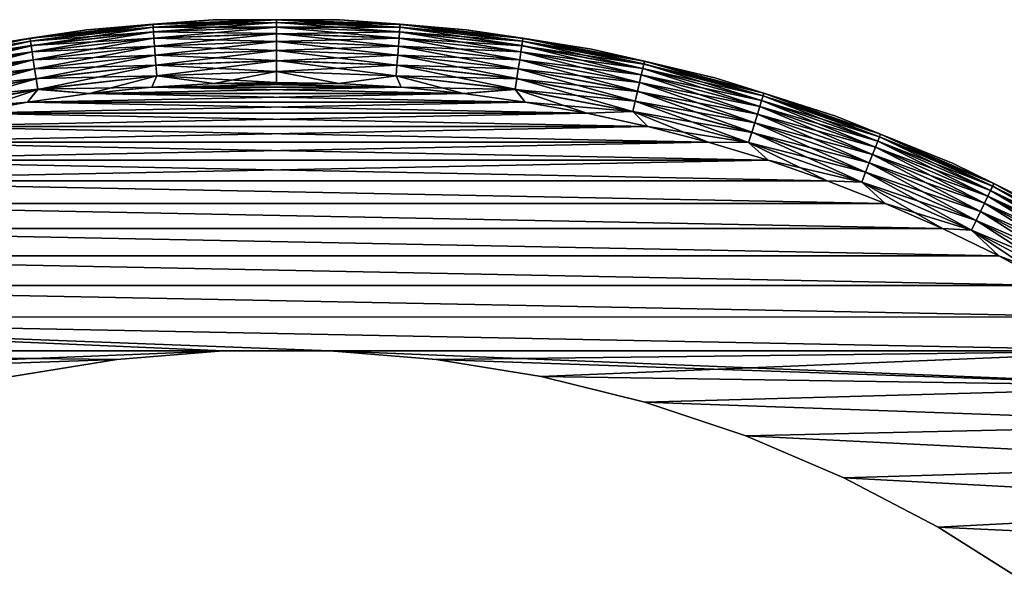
# Model space of a CAD drawing. Header units: metres. Extents: x -13 to 104, y -17 to 17.
# Tile 8 of 235: x -2.02 to 5.72, y 8.56 to 12.99. Entities that reach past the tile are written whole.
import ezdxf

# ---------------------------------------------------------------- set-up
doc = ezdxf.new("R2010")
doc.units = ezdxf.units.M
doc.layers.add('solid_508351', color=7, linetype='CONTINUOUS')

msp = doc.modelspace()

# ---------------------------------------------------------------- linework, layer by layer
at = {"layer": 'solid_508351'}
for points in [[(-0.970931, 12.95618, 17.586222), (-1.490885, 12.914227, 17.5), (-1.936433, 12.847394, 17.586222)], [(-0.970931, 12.95618, 17.586222), (-1.936433, 12.847394, 17.586222), (-0.969251, 12.933759, 17.670519)], [(-1.936433, 12.847394, 17.586222), (-1.933082, 12.825161, 17.670519), (-0.969251, 12.933759, 17.670519)], [(-0.970924, 12.956075, -17.586824), (-1.936417, 12.847289, -17.586824), (-1.490885, 12.914227, -17.5)], [(-1.933051, 12.824954, -17.671093), (-1.936417, 12.847289, -17.586824), (-0.970924, 12.956075, -17.586824)], [(-0.969251, 12.933759, 17.670519), (-1.933082, 12.825161, 17.670519), (-0.966502, 12.897067, 17.749622)], [(-0.969236, 12.93355, -17.671093), (-1.933051, 12.824954, -17.671093), (-0.970924, 12.956075, -17.586824)], [(-1.927552, 12.788475, -17.750151), (-1.933051, 12.824954, -17.671093), (-0.969236, 12.93355, -17.671093)], [(-0.966479, 12.896762, -17.750151), (-1.927552, 12.788475, -17.750151), (-0.969236, 12.93355, -17.671093)], [(-1.490885, 12.914227, -17.5), (-1.490885, 12.914227, 17.5), (-0.497936, 12.99046, 17.5)], [(-0.970931, 12.95618, 17.586222), (-0.497936, 12.99046, 17.5), (-1.490885, 12.914227, 17.5)], [(-0.497935, 12.99046, -17.5), (-1.490885, 12.914227, -17.5), (-0.497936, 12.99046, 17.5)], [(-0.970924, 12.956075, -17.586824), (-1.490885, 12.914227, -17.5), (-0.497935, 12.99046, -17.5)], [(0, 12.99251, 17.586222), (-0.497936, 12.99046, 17.5), (-0.970931, 12.95618, 17.586222)], [(0, 12.99251, 17.586222), (-0.970931, 12.95618, 17.586222), (0, 12.970025, 17.670519)], [(-0.970931, 12.95618, 17.586222), (-0.969251, 12.933759, 17.670519), (0, 12.970025, 17.670519)], [(0, 12.992404, -17.586824), (-0.970924, 12.956075, -17.586824), (-0.497935, 12.99046, -17.5)], [(-0.969236, 12.93355, -17.671093), (-0.970924, 12.956075, -17.586824), (0, 12.992404, -17.586824)], [(0, 12.970025, 17.670519), (-0.969251, 12.933759, 17.670519), (0, 12.93323, 17.749622)], [(-0.969251, 12.933759, 17.670519), (-0.966502, 12.897067, 17.749622), (0, 12.93323, 17.749622)], [(0, 12.969816, -17.671093), (-0.969236, 12.93355, -17.671093), (0, 12.992404, -17.586824)], [(-0.966479, 12.896762, -17.750151), (-0.969236, 12.93355, -17.671093), (0, 12.969816, -17.671093)], [(0, 12.93323, 17.749622), (-0.966502, 12.897067, 17.749622), (0, 12.883246, 17.821127)], [(0, 12.932925, -17.750151), (-0.966479, 12.896762, -17.750151), (0, 12.969816, -17.671093)], [(-0.962737, 12.84683, -17.821594), (-0.966479, 12.896762, -17.750151), (0, 12.932925, -17.750151)], [(0, 12.882854, -17.821594), (-0.962737, 12.84683, -17.821594), (0, 12.932925, -17.750151)], [(0, 12.99251, 17.586222), (0.497936, 12.99046, 17.5), (-0.497936, 12.99046, 17.5)], [(-0.497935, 12.99046, -17.5), (-0.497936, 12.99046, 17.5), (0.497936, 12.99046, 17.5)], [(0, 12.992404, -17.586824), (-0.497935, 12.99046, -17.5), (0.497936, 12.99046, -17.5)], [(0.497936, 12.99046, -17.5), (-0.497935, 12.99046, -17.5), (0.497936, 12.99046, 17.5)], [(0.970931, 12.95618, 17.586222), (0.497936, 12.99046, 17.5), (0, 12.99251, 17.586222)], [(0, 12.99251, 17.586222), (0, 12.970025, 17.670519), (0.969251, 12.933759, 17.670519)], [(0.970931, 12.95618, 17.586222), (0, 12.99251, 17.586222), (0.969251, 12.933759, 17.670519)], [(0.970924, 12.956075, -17.586824), (0, 12.992404, -17.586824), (0.497936, 12.99046, -17.5)], [(0, 12.969816, -17.671093), (0, 12.992404, -17.586824), (0.970924, 12.956075, -17.586824)], [(0, 12.970025, 17.670519), (0, 12.93323, 17.749622), (0.966502, 12.897067, 17.749622)], [(0.969251, 12.933759, 17.670519), (0, 12.970025, 17.670519), (0.966502, 12.897067, 17.749622)], [(0.969236, 12.93355, -17.671093), (0, 12.969816, -17.671093), (0.970924, 12.956075, -17.586824)], [(0, 12.932925, -17.750151), (0, 12.969816, -17.671093), (0.969236, 12.93355, -17.671093)], [(0.966479, 12.896762, -17.750151), (0, 12.932925, -17.750151), (0.969236, 12.93355, -17.671093)], [(0, 12.93323, 17.749622), (0, 12.883246, 17.821127), (0.962766, 12.847222, 17.821127)], [(0.966502, 12.897067, 17.749622), (0, 12.93323, 17.749622), (0.962766, 12.847222, 17.821127)], [(0, 12.882854, -17.821594), (0, 12.932925, -17.750151), (0.966479, 12.896762, -17.750151)], [(0.497936, 12.99046, -17.5), (0.497936, 12.99046, 17.5), (1.490886, 12.914227, 17.5)], [(0.970931, 12.95618, 17.586222), (1.490886, 12.914227, 17.5), (0.497936, 12.99046, 17.5)], [(1.490886, 12.914227, -17.5), (0.497936, 12.99046, -17.5), (1.490886, 12.914227, 17.5)], [(0.970924, 12.956075, -17.586824), (0.497936, 12.99046, -17.5), (1.490886, 12.914227, -17.5)], [(0.966479, 12.896762, -17.750151), (0.969236, 12.93355, -17.671093), (1.933051, 12.824954, -17.671093)], [(0.969251, 12.933759, 17.670519), (0.966502, 12.897067, 17.749622), (1.927598, 12.788777, 17.749622)], [(0.969236, 12.93355, -17.671093), (0.970924, 12.956075, -17.586824), (1.936417, 12.847289, -17.586824)], [(1.933051, 12.824954, -17.671093), (0.969236, 12.93355, -17.671093), (1.936417, 12.847289, -17.586824)], [(0.970931, 12.95618, 17.586222), (0.969251, 12.933759, 17.670519), (1.933082, 12.825161, 17.670519)], [(1.933082, 12.825161, 17.670519), (0.969251, 12.933759, 17.670519), (1.927598, 12.788777, 17.749622)], [(1.936417, 12.847289, -17.586824), (0.970924, 12.956075, -17.586824), (1.490886, 12.914227, -17.5)], [(1.936433, 12.847394, 17.586222), (1.490886, 12.914227, 17.5), (0.970931, 12.95618, 17.586222)], [(1.936433, 12.847394, 17.586222), (0.970931, 12.95618, 17.586222), (1.933082, 12.825161, 17.670519)], [(-1.936433, 12.847394, 17.586222), (-2.475085, 12.762208, 17.5), (-2.891105, 12.66676, 17.586222)], [(-1.936433, 12.847394, 17.586222), (-2.891105, 12.66676, 17.586222), (-1.933082, 12.825161, 17.670519)], [(-1.936417, 12.847289, -17.586824), (-2.891082, 12.666657, -17.586824), (-2.475085, 12.762208, -17.5)], [(-2.886056, 12.644636, -17.671093), (-2.891082, 12.666657, -17.586824), (-1.936417, 12.847289, -17.586824)], [(-1.933051, 12.824954, -17.671093), (-2.886056, 12.644636, -17.671093), (-1.936417, 12.847289, -17.586824)], [(-2.475085, 12.762208, -17.5), (-2.475085, 12.762208, 17.5), (-1.490885, 12.914227, 17.5)], [(-1.936433, 12.847394, 17.586222), (-1.490885, 12.914227, 17.5), (-2.475085, 12.762208, 17.5)], [(-1.490885, 12.914227, -17.5), (-2.475085, 12.762208, -17.5), (-1.490885, 12.914227, 17.5)], [(-1.936417, 12.847289, -17.586824), (-2.475085, 12.762208, -17.5), (-1.490885, 12.914227, -17.5)], [(-1.933082, 12.825161, 17.670519), (-1.927598, 12.788777, 17.749622), (-0.966502, 12.897067, 17.749622)], [(-0.966502, 12.897067, 17.749622), (-1.927598, 12.788777, 17.749622), (-0.962766, 12.847222, 17.821127)], [(-1.927598, 12.788777, 17.749622), (-1.920148, 12.739351, 17.821127), (-0.962766, 12.847222, 17.821127)], [(-1.92009, 12.738963, -17.821594), (-1.927552, 12.788475, -17.750151), (-0.966479, 12.896762, -17.750151)], [(-0.962766, 12.847222, 17.821127), (-1.920148, 12.739351, 17.821127), (-0.958159, 12.785743, 17.882854)], [(-0.962737, 12.84683, -17.821594), (-1.92009, 12.738963, -17.821594), (-0.966479, 12.896762, -17.750151)], [(-1.91089, 12.677925, -17.883247), (-1.92009, 12.738963, -17.821594), (-0.962737, 12.84683, -17.821594)], [(-0.958124, 12.785275, -17.883247), (-1.91089, 12.677925, -17.883247), (-0.962737, 12.84683, -17.821594)], [(-0.966502, 12.897067, 17.749622), (-0.962766, 12.847222, 17.821127), (0, 12.883246, 17.821127)], [(0, 12.883246, 17.821127), (-0.962766, 12.847222, 17.821127), (0, 12.821594, 17.882854)], [(-0.962766, 12.847222, 17.821127), (-0.958159, 12.785743, 17.882854), (0, 12.821594, 17.882854)], [(-0.958124, 12.785275, -17.883247), (-0.962737, 12.84683, -17.821594), (0, 12.882854, -17.821594)], [(0, 12.821126, -17.883247), (-0.958124, 12.785275, -17.883247), (0, 12.882854, -17.821594)], [(0.962737, 12.84683, -17.821594), (0, 12.882854, -17.821594), (0.966479, 12.896762, -17.750151)], [(0, 12.883246, 17.821127), (0, 12.821594, 17.882854), (0.958159, 12.785743, 17.882854)], [(0.962766, 12.847222, 17.821127), (0, 12.883246, 17.821127), (0.958159, 12.785743, 17.882854)], [(0, 12.821126, -17.883247), (0, 12.882854, -17.821594), (0.962737, 12.84683, -17.821594)], [(0.958124, 12.785275, -17.883247), (0, 12.821126, -17.883247), (0.962737, 12.84683, -17.821594)], [(0.958124, 12.785275, -17.883247), (0.962737, 12.84683, -17.821594), (1.92009, 12.738963, -17.821594)], [(0.962766, 12.847222, 17.821127), (0.958159, 12.785743, 17.882854), (1.910959, 12.678388, 17.882854)], [(0.962737, 12.84683, -17.821594), (0.966479, 12.896762, -17.750151), (1.927552, 12.788475, -17.750151)], [(1.92009, 12.738963, -17.821594), (0.962737, 12.84683, -17.821594), (1.927552, 12.788475, -17.750151)], [(0.966502, 12.897067, 17.749622), (0.962766, 12.847222, 17.821127), (1.920148, 12.739351, 17.821127)], [(1.920148, 12.739351, 17.821127), (0.962766, 12.847222, 17.821127), (1.910959, 12.678388, 17.882854)], [(1.927552, 12.788475, -17.750151), (0.966479, 12.896762, -17.750151), (1.933051, 12.824954, -17.671093)], [(1.927598, 12.788777, 17.749622), (0.966502, 12.897067, 17.749622), (1.920148, 12.739351, 17.821127)], [(1.490886, 12.914227, -17.5), (1.490886, 12.914227, 17.5), (2.475086, 12.762208, 17.5)], [(1.936433, 12.847394, 17.586222), (2.475086, 12.762208, 17.5), (1.490886, 12.914227, 17.5)], [(2.475086, 12.762208, -17.5), (1.490886, 12.914227, -17.5), (2.475086, 12.762208, 17.5)], [(1.936417, 12.847289, -17.586824), (1.490886, 12.914227, -17.5), (2.475086, 12.762208, -17.5)], [(1.933051, 12.824954, -17.671093), (1.936417, 12.847289, -17.586824), (2.891082, 12.666657, -17.586824)], [(1.936433, 12.847394, 17.586222), (1.933082, 12.825161, 17.670519), (2.886102, 12.644839, 17.670519)], [(2.891082, 12.666657, -17.586824), (1.936417, 12.847289, -17.586824), (2.475086, 12.762208, -17.5)], [(2.891105, 12.66676, 17.586222), (2.475086, 12.762208, 17.5), (1.936433, 12.847394, 17.586222)], [(2.891105, 12.66676, 17.586222), (1.936433, 12.847394, 17.586222), (2.886102, 12.644839, 17.670519)], [(-2.891105, 12.66676, 17.586222), (-2.886102, 12.644839, 17.670519), (-1.933082, 12.825161, 17.670519)], [(-1.933082, 12.825161, 17.670519), (-2.886102, 12.644839, 17.670519), (-1.927598, 12.788777, 17.749622)], [(-2.886102, 12.644839, 17.670519), (-2.877915, 12.608968, 17.749622), (-1.927598, 12.788777, 17.749622)], [(-2.877847, 12.60867, -17.750151), (-2.886056, 12.644636, -17.671093), (-1.933051, 12.824954, -17.671093)], [(-1.927598, 12.788777, 17.749622), (-2.877915, 12.608968, 17.749622), (-1.920148, 12.739351, 17.821127)], [(-1.927552, 12.788475, -17.750151), (-2.877847, 12.60867, -17.750151), (-1.933051, 12.824954, -17.671093)], [(-2.866705, 12.559854, -17.821594), (-2.877847, 12.60867, -17.750151), (-1.927552, 12.788475, -17.750151)], [(-1.92009, 12.738963, -17.821594), (-2.866705, 12.559854, -17.821594), (-1.927552, 12.788475, -17.750151)], [(-1.920148, 12.739351, 17.821127), (-1.910959, 12.678388, 17.882854), (-0.958159, 12.785743, 17.882854)], [(-0.958159, 12.785743, 17.882854), (-1.910959, 12.678388, 17.882854), (-0.95282, 12.714499, 17.932926)], [(-1.900233, 12.60722, -17.933231), (-1.91089, 12.677925, -17.883247), (-0.958124, 12.785275, -17.883247)], [(-0.95278, 12.713971, -17.933231), (-1.900233, 12.60722, -17.933231), (-0.958124, 12.785275, -17.883247)], [(0, 12.821594, 17.882854), (-0.958159, 12.785743, 17.882854), (0, 12.750151, 17.932926)], [(-0.958159, 12.785743, 17.882854), (-0.95282, 12.714499, 17.932926), (0, 12.750151, 17.932926)], [(-0.95278, 12.713971, -17.933231), (-0.958124, 12.785275, -17.883247), (0, 12.821126, -17.883247)], [(0, 12.749622, -17.933231), (-0.95278, 12.713971, -17.933231), (0, 12.821126, -17.883247)], [(0, 12.821594, 17.882854), (0, 12.750151, 17.932926), (0.95282, 12.714499, 17.932926)], [(0.958159, 12.785743, 17.882854), (0, 12.821594, 17.882854), (0.95282, 12.714499, 17.932926)], [(0, 12.749622, -17.933231), (0, 12.821126, -17.883247), (0.958124, 12.785275, -17.883247)], [(0.95278, 12.713971, -17.933231), (0, 12.749622, -17.933231), (0.958124, 12.785275, -17.883247)], [(0.95278, 12.713971, -17.933231), (0.958124, 12.785275, -17.883247), (1.91089, 12.677925, -17.883247)], [(0.958159, 12.785743, 17.882854), (0.95282, 12.714499, 17.932926), (1.900311, 12.607742, 17.932926)], [(1.91089, 12.677925, -17.883247), (0.958124, 12.785275, -17.883247), (1.92009, 12.738963, -17.821594)], [(1.910959, 12.678388, 17.882854), (0.958159, 12.785743, 17.882854), (1.900311, 12.607742, 17.932926)], [(1.92009, 12.738963, -17.821594), (1.927552, 12.788475, -17.750151), (2.877847, 12.60867, -17.750151)], [(1.927598, 12.788777, 17.749622), (1.920148, 12.739351, 17.821127), (2.866792, 12.560237, 17.821127)], [(1.927552, 12.788475, -17.750151), (1.933051, 12.824954, -17.671093), (2.886056, 12.644636, -17.671093)], [(2.877847, 12.60867, -17.750151), (1.927552, 12.788475, -17.750151), (2.886056, 12.644636, -17.671093)], [(1.933082, 12.825161, 17.670519), (1.927598, 12.788777, 17.749622), (2.877915, 12.608968, 17.749622)], [(2.877915, 12.608968, 17.749622), (1.927598, 12.788777, 17.749622), (2.866792, 12.560237, 17.821127)], [(2.886056, 12.644636, -17.671093), (1.933051, 12.824954, -17.671093), (2.891082, 12.666657, -17.586824)], [(2.886102, 12.644839, 17.670519), (1.933082, 12.825161, 17.670519), (2.877915, 12.608968, 17.749622)], [(-2.877915, 12.608968, 17.749622), (-2.866792, 12.560237, 17.821127), (-1.920148, 12.739351, 17.821127)], [(-1.920148, 12.739351, 17.821127), (-2.866792, 12.560237, 17.821127), (-1.910959, 12.678388, 17.882854)], [(-2.852969, 12.499674, -17.883247), (-2.866705, 12.559854, -17.821594), (-1.92009, 12.738963, -17.821594)], [(-1.91089, 12.677925, -17.883247), (-2.852969, 12.499674, -17.883247), (-1.92009, 12.738963, -17.821594)], [(-1.910959, 12.678388, 17.882854), (-1.900311, 12.607742, 17.932926), (-0.95282, 12.714499, 17.932926)], [(-0.95282, 12.714499, 17.932926), (-1.900311, 12.607742, 17.932926), (-0.946912, 12.635661, 17.969816)], [(-1.888443, 12.528998, -17.970026), (-1.900233, 12.60722, -17.933231), (-0.95278, 12.713971, -17.933231)], [(-0.946869, 12.635089, -17.970026), (-1.888443, 12.528998, -17.970026), (-0.95278, 12.713971, -17.933231)], [(0, 12.750151, 17.932926), (-0.95282, 12.714499, 17.932926), (0, 12.671092, 17.969816)], [(-0.95282, 12.714499, 17.932926), (-0.946912, 12.635661, 17.969816), (0, 12.671092, 17.969816)], [(-0.946869, 12.635089, -17.970026), (-0.95278, 12.713971, -17.933231), (0, 12.749622, -17.933231)], [(0, 12.670518, -17.970026), (-0.946869, 12.635089, -17.970026), (0, 12.749622, -17.933231)], [(0, 12.750151, 17.932926), (0, 12.671092, 17.969816), (0.946912, 12.635661, 17.969816)], [(0.95282, 12.714499, 17.932926), (0, 12.750151, 17.932926), (0.946912, 12.635661, 17.969816)], [(0, 12.670518, -17.970026), (0, 12.749622, -17.933231), (0.95278, 12.713971, -17.933231)], [(0.946869, 12.635089, -17.970026), (0, 12.670518, -17.970026), (0.95278, 12.713971, -17.933231)], [(0.946869, 12.635089, -17.970026), (0.95278, 12.713971, -17.933231), (1.900233, 12.60722, -17.933231)], [(0.95282, 12.714499, 17.932926), (0.946912, 12.635661, 17.969816), (1.888528, 12.529567, 17.969816)], [(1.900233, 12.60722, -17.933231), (0.95278, 12.713971, -17.933231), (1.91089, 12.677925, -17.883247)], [(1.900311, 12.607742, 17.932926), (0.95282, 12.714499, 17.932926), (1.888528, 12.529567, 17.969816)], [(1.91089, 12.677925, -17.883247), (1.92009, 12.738963, -17.821594), (2.866705, 12.559854, -17.821594)], [(1.920148, 12.739351, 17.821127), (1.910959, 12.678388, 17.882854), (2.853073, 12.50013, 17.882854)], [(2.866705, 12.559854, -17.821594), (1.92009, 12.738963, -17.821594), (2.877847, 12.60867, -17.750151)], [(2.866792, 12.560237, 17.821127), (1.920148, 12.739351, 17.821127), (2.853073, 12.50013, 17.882854)], [(2.475086, 12.762208, -17.5), (2.475086, 12.762208, 17.5), (3.444762, 12.535295, 17.5)], [(2.891105, 12.66676, 17.586222), (3.444762, 12.535295, 17.5), (2.475086, 12.762208, 17.5)], [(3.444762, 12.535295, -17.5), (2.475086, 12.762208, -17.5), (3.444762, 12.535295, 17.5)], [(2.891082, 12.666657, -17.586824), (2.475086, 12.762208, -17.5), (3.444762, 12.535295, -17.5)], [(-2.866792, 12.560237, 17.821127), (-2.853073, 12.50013, 17.882854), (-1.910959, 12.678388, 17.882854)], [(-1.910959, 12.678388, 17.882854), (-2.853073, 12.50013, 17.882854), (-1.900311, 12.607742, 17.932926)], [(-2.837058, 12.429962, -17.933231), (-2.852969, 12.499674, -17.883247), (-1.91089, 12.677925, -17.883247)], [(-1.900233, 12.60722, -17.933231), (-2.837058, 12.429962, -17.933231), (-1.91089, 12.677925, -17.883247)], [(-1.900311, 12.607742, 17.932926), (-1.888528, 12.529567, 17.969816), (-0.946912, 12.635661, 17.969816)], [(-0.946912, 12.635661, 17.969816), (-1.888528, 12.529567, 17.969816), (-0.940615, 12.551629, 17.992403)], [(-1.875879, 12.445644, -17.99251), (-1.888443, 12.528998, -17.970026), (-0.946869, 12.635089, -17.970026)], [(-0.94057, 12.551029, -17.99251), (-1.875879, 12.445644, -17.99251), (-0.946869, 12.635089, -17.970026)], [(0, 12.671092, 17.969816), (-0.946912, 12.635661, 17.969816), (0, 12.586824, 17.992403)], [(-0.946912, 12.635661, 17.969816), (-0.940615, 12.551629, 17.992403), (0, 12.586824, 17.992403)], [(-0.94057, 12.551029, -17.99251), (-0.946869, 12.635089, -17.970026), (0, 12.670518, -17.970026)], [(0, 12.586223, -17.99251), (-0.94057, 12.551029, -17.99251), (0, 12.670518, -17.970026)], [(0, 12.671092, 17.969816), (0, 12.586824, 17.992403), (0.940615, 12.551629, 17.992403)], [(0.946912, 12.635661, 17.969816), (0, 12.671092, 17.969816), (0.940615, 12.551629, 17.992403)], [(0, 12.586223, -17.99251), (0, 12.670518, -17.970026), (0.946869, 12.635089, -17.970026)], [(0.94057, 12.551029, -17.99251), (0, 12.586223, -17.99251), (0.946869, 12.635089, -17.970026)], [(0.94057, 12.551029, -17.99251), (0.946869, 12.635089, -17.970026), (1.888443, 12.528998, -17.970026)], [(0.946912, 12.635661, 17.969816), (0.940615, 12.551629, 17.992403), (1.875969, 12.446239, 17.992403)], [(1.888443, 12.528998, -17.970026), (0.946869, 12.635089, -17.970026), (1.900233, 12.60722, -17.933231)], [(1.888528, 12.529567, 17.969816), (0.946912, 12.635661, 17.969816), (1.875969, 12.446239, 17.992403)], [(1.900233, 12.60722, -17.933231), (1.91089, 12.677925, -17.883247), (2.852969, 12.499674, -17.883247)], [(1.910959, 12.678388, 17.882854), (1.900311, 12.607742, 17.932926), (2.837176, 12.430478, 17.932926)], [(2.852969, 12.499674, -17.883247), (1.91089, 12.677925, -17.883247), (2.866705, 12.559854, -17.821594)], [(2.853073, 12.50013, 17.882854), (1.910959, 12.678388, 17.882854), (2.837176, 12.430478, 17.932926)], [(2.877847, 12.60867, -17.750151), (2.886056, 12.644636, -17.671093), (3.822921, 12.393604, -17.671093)], [(2.886102, 12.644839, 17.670519), (2.877915, 12.608968, 17.749622), (3.812137, 12.358644, 17.749622)], [(2.886056, 12.644636, -17.671093), (2.891082, 12.666657, -17.586824), (3.829578, 12.415188, -17.586824)], [(3.822921, 12.393604, -17.671093), (2.886056, 12.644636, -17.671093), (3.829578, 12.415188, -17.586824)], [(2.891105, 12.66676, 17.586222), (2.886102, 12.644839, 17.670519), (3.822982, 12.393804, 17.670519)], [(3.822982, 12.393804, 17.670519), (2.886102, 12.644839, 17.670519), (3.812137, 12.358644, 17.749622)], [(3.829578, 12.415188, -17.586824), (2.891082, 12.666657, -17.586824), (3.444762, 12.535295, -17.5)], [(3.829609, 12.415289, 17.586222), (3.444762, 12.535295, 17.5), (2.891105, 12.66676, 17.586222)], [(3.829609, 12.415289, 17.586222), (2.891105, 12.66676, 17.586222), (3.822982, 12.393804, 17.670519)], [(-2.853073, 12.50013, 17.882854), (-2.837176, 12.430478, 17.932926), (-1.900311, 12.607742, 17.932926)], [(-1.900311, 12.607742, 17.932926), (-2.837176, 12.430478, 17.932926), (-1.888528, 12.529567, 17.969816)], [(-2.819455, 12.352841, -17.970026), (-2.837058, 12.429962, -17.933231), (-1.900233, 12.60722, -17.933231)], [(-1.888443, 12.528998, -17.970026), (-2.819455, 12.352841, -17.970026), (-1.900233, 12.60722, -17.933231)], [(-1.888528, 12.529567, 17.969816), (-1.875969, 12.446239, 17.992403), (-0.940615, 12.551629, 17.992403)], [(-0.940615, 12.551629, 17.992403), (-1.875969, 12.446239, 17.992403), (-0.980677, 12.461457, 18)], [(-0.94057, 12.551029, -17.99251), (-1.469291, 12.413344, -18), (-1.875879, 12.445644, -17.99251)], [(-0.94057, 12.551029, -17.99251), (-0.98069, 12.461456, -18), (-1.469291, 12.413344, -18)], [(-0.94057, 12.551029, -17.99251), (-0.490815, 12.49036, -18), (-0.98069, 12.461456, -18)], [(-0.940615, 12.551629, 17.992403), (-0.980677, 12.461457, 18), (-0.490802, 12.49036, 18)], [(0, 12.586824, 17.992403), (-0.940615, 12.551629, 17.992403), (-0.000038, 12.499985, 18)], [(-0.940615, 12.551629, 17.992403), (-0.490802, 12.49036, 18), (-0.000038, 12.499985, 18)], [(0, 12.586223, -17.99251), (-0.490815, 12.49036, -18), (-0.94057, 12.551029, -17.99251)], [(0, 12.586223, -17.99251), (-0.000051, 12.499985, -18), (-0.490815, 12.49036, -18)], [(0, 12.586223, -17.99251), (0.490712, 12.490364, -18), (-0.000051, 12.499985, -18)], [(0, 12.586824, 17.992403), (-0.000038, 12.499985, 18), (0.490725, 12.490363, 18)], [(0.940615, 12.551629, 17.992403), (0, 12.586824, 17.992403), (0.490725, 12.490363, 18)], [(0.94057, 12.551029, -17.99251), (0.490712, 12.490364, -18), (0, 12.586223, -17.99251)], [(0.94057, 12.551029, -17.99251), (0.980588, 12.461464, -18), (0.490712, 12.490364, -18)], [(0.940615, 12.551629, 17.992403), (0.490725, 12.490363, 18), (0.9806, 12.461463, 18)], [(1.875879, 12.445644, -17.99251), (0.980588, 12.461464, -18), (0.94057, 12.551029, -17.99251)], [(1.875879, 12.445644, -17.99251), (0.94057, 12.551029, -17.99251), (1.888443, 12.528998, -17.970026)], [(0.940615, 12.551629, 17.992403), (0.9806, 12.461463, 18), (1.4692, 12.413355, 18)], [(1.875969, 12.446239, 17.992403), (0.940615, 12.551629, 17.992403), (1.4692, 12.413355, 18)], [(1.888443, 12.528998, -17.970026), (1.900233, 12.60722, -17.933231), (2.837058, 12.429962, -17.933231)], [(1.900311, 12.607742, 17.932926), (1.888528, 12.529567, 17.969816), (2.819583, 12.353401, 17.969816)], [(2.837058, 12.429962, -17.933231), (1.900233, 12.60722, -17.933231), (2.852969, 12.499674, -17.883247)], [(2.837176, 12.430478, 17.932926), (1.900311, 12.607742, 17.932926), (2.819583, 12.353401, 17.969816)], [(2.852969, 12.499674, -17.883247), (2.866705, 12.559854, -17.821594), (3.797288, 12.310505, -17.821594)], [(2.866792, 12.560237, 17.821127), (2.853073, 12.50013, 17.882854), (3.779231, 12.251966, 17.882854)], [(2.866705, 12.559854, -17.821594), (2.877847, 12.60867, -17.750151), (3.812047, 12.358352, -17.750151)], [(3.797288, 12.310505, -17.821594), (2.866705, 12.559854, -17.821594), (3.812047, 12.358352, -17.750151)], [(2.877915, 12.608968, 17.749622), (2.866792, 12.560237, 17.821127), (3.797404, 12.31088, 17.821127)], [(3.797404, 12.31088, 17.821127), (2.866792, 12.560237, 17.821127), (3.779231, 12.251966, 17.882854)], [(3.812047, 12.358352, -17.750151), (2.877847, 12.60867, -17.750151), (3.822921, 12.393604, -17.671093)], [(3.812137, 12.358644, 17.749622), (2.877915, 12.608968, 17.749622), (3.797404, 12.31088, 17.821127)], [(3.444762, 12.535295, -17.5), (3.444762, 12.535295, 17.5), (4.394221, 12.234819, 17.5)], [(3.829609, 12.415289, 17.586222), (4.394221, 12.234819, 17.5), (3.444762, 12.535295, 17.5)], [(4.394221, 12.234819, -17.5), (3.444762, 12.535295, -17.5), (4.394221, 12.234819, 17.5)], [(3.829578, 12.415188, -17.586824), (3.444762, 12.535295, -17.5), (4.394221, 12.234819, -17.5)], [(-2.837176, 12.430478, 17.932926), (-2.819583, 12.353401, 17.969816), (-1.888528, 12.529567, 17.969816)], [(-1.888528, 12.529567, 17.969816), (-2.819583, 12.353401, 17.969816), (-1.875969, 12.446239, 17.992403)], [(-2.800698, 12.270659, -17.99251), (-2.819455, 12.352841, -17.970026), (-1.888443, 12.528998, -17.970026)], [(-1.875879, 12.445644, -17.99251), (-2.800698, 12.270659, -17.99251), (-1.888443, 12.528998, -17.970026)], [(-1.875969, 12.446239, 17.992403), (-1.469277, 12.413346, 18), (-0.980677, 12.461457, 18)], [(-1.469291, 12.413344, -18), (-0.98069, 12.461456, -18), (1.46919, 12.413357, -18)], [(0.9806, 12.461463, 18), (-0.980677, 12.461457, 18), (-1.469277, 12.413346, 18)], [(1.4692, 12.413355, 18), (0.9806, 12.461463, 18), (-1.469277, 12.413346, 18)], [(-0.98069, 12.461456, -18), (-0.490815, 12.49036, -18), (0.980588, 12.461464, -18)], [(-0.98069, 12.461456, -18), (0.980588, 12.461464, -18), (1.46919, 12.413357, -18)], [(0.490725, 12.490363, 18), (-0.490802, 12.49036, 18), (-0.980677, 12.461457, 18)], [(0.9806, 12.461463, 18), (0.490725, 12.490363, 18), (-0.980677, 12.461457, 18)], [(-0.490815, 12.49036, -18), (-0.000051, 12.499985, -18), (0.490712, 12.490364, -18)], [(-0.490815, 12.49036, -18), (0.490712, 12.490364, -18), (0.980588, 12.461464, -18)], [(0.490725, 12.490363, 18), (-0.000038, 12.499985, 18), (-0.490802, 12.49036, 18)], [(1.875879, 12.445644, -17.99251), (1.46919, 12.413357, -18), (0.980588, 12.461464, -18)], [(1.875879, 12.445644, -17.99251), (1.888443, 12.528998, -17.970026), (2.819455, 12.352841, -17.970026)], [(1.888528, 12.529567, 17.969816), (1.875969, 12.446239, 17.992403), (2.800832, 12.271246, 17.992403)], [(2.819455, 12.352841, -17.970026), (1.888443, 12.528998, -17.970026), (2.837058, 12.429962, -17.933231)], [(2.819583, 12.353401, 17.969816), (1.888528, 12.529567, 17.969816), (2.800832, 12.271246, 17.992403)], [(2.837058, 12.429962, -17.933231), (2.852969, 12.499674, -17.883247), (3.779093, 12.251519, -17.883247)], [(2.853073, 12.50013, 17.882854), (2.837176, 12.430478, 17.932926), (3.758173, 12.183698, 17.932926)], [(3.779093, 12.251519, -17.883247), (2.852969, 12.499674, -17.883247), (3.797288, 12.310505, -17.821594)], [(3.779231, 12.251966, 17.882854), (2.853073, 12.50013, 17.882854), (3.758173, 12.183698, 17.932926)], [(-2.819583, 12.353401, 17.969816), (-2.800832, 12.271246, 17.992403), (-1.875969, 12.446239, 17.992403)], [(-1.875969, 12.446239, 17.992403), (-2.800832, 12.271246, 17.992403), (-1.955286, 12.346114, 18)], [(-1.875879, 12.445644, -17.99251), (-2.438689, 12.259799, -18), (-2.800698, 12.270659, -17.99251)], [(-1.875879, 12.445644, -17.99251), (-1.9553, 12.346112, -18), (-2.438689, 12.259799, -18)], [(-1.875879, 12.445644, -17.99251), (-1.469291, 12.413344, -18), (-1.9553, 12.346112, -18)], [(-1.9553, 12.346112, -18), (-1.469291, 12.413344, -18), (1.955199, 12.346128, -18)], [(-1.875969, 12.446239, 17.992403), (-1.955286, 12.346114, 18), (-1.469277, 12.413346, 18)], [(1.4692, 12.413355, 18), (-1.469277, 12.413346, 18), (-1.955286, 12.346114, 18)], [(1.955209, 12.346127, 18), (1.4692, 12.413355, 18), (-1.955286, 12.346114, 18)], [(-1.469291, 12.413344, -18), (1.46919, 12.413357, -18), (1.955199, 12.346128, -18)], [(1.875879, 12.445644, -17.99251), (1.955199, 12.346128, -18), (1.46919, 12.413357, -18)], [(1.875969, 12.446239, 17.992403), (1.4692, 12.413355, 18), (1.955209, 12.346127, 18)], [(2.800698, 12.270659, -17.99251), (1.955199, 12.346128, -18), (1.875879, 12.445644, -17.99251)], [(2.800698, 12.270659, -17.99251), (1.875879, 12.445644, -17.99251), (2.819455, 12.352841, -17.970026)], [(1.875969, 12.446239, 17.992403), (1.955209, 12.346127, 18), (2.438598, 12.259816, 18)], [(2.800832, 12.271246, 17.992403), (1.875969, 12.446239, 17.992403), (2.438598, 12.259816, 18)], [(2.819455, 12.352841, -17.970026), (2.837058, 12.429962, -17.933231), (3.758017, 12.183192, -17.933231)], [(2.837176, 12.430478, 17.932926), (2.819583, 12.353401, 17.969816), (3.73487, 12.108151, 17.969816)], [(3.758017, 12.183192, -17.933231), (2.837058, 12.429962, -17.933231), (3.779093, 12.251519, -17.883247)], [(3.758173, 12.183698, 17.932926), (2.837176, 12.430478, 17.932926), (3.73487, 12.108151, 17.969816)], [(3.812047, 12.358352, -17.750151), (3.822921, 12.393604, -17.671093), (4.738406, 12.073261, -17.671093)], [(3.822982, 12.393804, 17.670519), (3.812137, 12.358644, 17.749622), (4.72504, 12.039205, 17.749622)], [(3.822921, 12.393604, -17.671093), (3.829578, 12.415188, -17.586824), (4.746658, 12.094288, -17.586824)], [(4.738406, 12.073261, -17.671093), (3.822921, 12.393604, -17.671093), (4.746658, 12.094288, -17.586824)], [(3.829609, 12.415289, 17.586222), (3.822982, 12.393804, 17.670519), (4.738482, 12.073456, 17.670519)], [(4.738482, 12.073456, 17.670519), (3.822982, 12.393804, 17.670519), (4.72504, 12.039205, 17.749622)], [(4.746658, 12.094288, -17.586824), (3.829578, 12.415188, -17.586824), (4.394221, 12.234819, -17.5)], [(4.746697, 12.094386, 17.586222), (4.394221, 12.234819, 17.5), (3.829609, 12.415289, 17.586222)], [(4.746697, 12.094386, 17.586222), (3.829609, 12.415289, 17.586222), (4.738482, 12.073456, 17.670519)], [(-2.800832, 12.271246, 17.992403), (-2.438675, 12.259801, 18), (-1.955286, 12.346114, 18)], [(-2.438689, 12.259799, -18), (-1.9553, 12.346112, -18), (2.438588, 12.259818, -18)], [(1.955209, 12.346127, 18), (-1.955286, 12.346114, 18), (-2.438675, 12.259801, 18)], [(2.438598, 12.259816, 18), (1.955209, 12.346127, 18), (-2.438675, 12.259801, 18)], [(-1.9553, 12.346112, -18), (1.955199, 12.346128, -18), (2.438588, 12.259818, -18)], [(2.800698, 12.270659, -17.99251), (2.438588, 12.259818, -18), (1.955199, 12.346128, -18)], [(2.800698, 12.270659, -17.99251), (2.819455, 12.352841, -17.970026), (3.734701, 12.107602, -17.970026)], [(2.819583, 12.353401, 17.969816), (2.800832, 12.271246, 17.992403), (3.710032, 12.027627, 17.992403)], [(3.734701, 12.107602, -17.970026), (2.819455, 12.352841, -17.970026), (3.758017, 12.183192, -17.933231)], [(3.73487, 12.108151, 17.969816), (2.819583, 12.353401, 17.969816), (3.710032, 12.027627, 17.992403)], [(3.779093, 12.251519, -17.883247), (3.797288, 12.310505, -17.821594), (4.706635, 11.992311, -17.821594)], [(3.797404, 12.31088, 17.821127), (3.779231, 12.251966, 17.882854), (4.684254, 11.935286, 17.882854)], [(3.797288, 12.310505, -17.821594), (3.812047, 12.358352, -17.750151), (4.724928, 12.03892, -17.750151)], [(4.706635, 11.992311, -17.821594), (3.797288, 12.310505, -17.821594), (4.724928, 12.03892, -17.750151)], [(3.812137, 12.358644, 17.749622), (3.797404, 12.31088, 17.821127), (4.706779, 11.992676, 17.821127)], [(4.706779, 11.992676, 17.821127), (3.797404, 12.31088, 17.821127), (4.684254, 11.935286, 17.882854)], [(4.724928, 12.03892, -17.750151), (3.812047, 12.358352, -17.750151), (4.738406, 12.073261, -17.671093)], [(4.72504, 12.039205, 17.749622), (3.812137, 12.358644, 17.749622), (4.706779, 11.992676, 17.821127)], [(-2.917887, 12.154657, -18), (-2.438689, 12.259799, -18), (2.917788, 12.154681, -18)], [(2.438598, 12.259816, 18), (-2.438675, 12.259801, 18), (-2.917873, 12.15466, 18)], [(2.917797, 12.154679, 18), (2.438598, 12.259816, 18), (-2.917873, 12.15466, 18)], [(-2.438689, 12.259799, -18), (2.438588, 12.259818, -18), (2.917788, 12.154681, -18)], [(2.800698, 12.270659, -17.99251), (2.917788, 12.154681, -18), (2.438588, 12.259818, -18)], [(2.800832, 12.271246, 17.992403), (2.438598, 12.259816, 18), (2.917797, 12.154679, 18)], [(3.709854, 12.027052, -17.99251), (2.917788, 12.154681, -18), (2.800698, 12.270659, -17.99251)], [(3.709854, 12.027052, -17.99251), (2.800698, 12.270659, -17.99251), (3.734701, 12.107602, -17.970026)], [(2.800832, 12.271246, 17.992403), (2.917797, 12.154679, 18), (3.392959, 12.030694, 18)], [(3.710032, 12.027627, 17.992403), (2.800832, 12.271246, 17.992403), (3.392959, 12.030694, 18)], [(3.758017, 12.183192, -17.933231), (3.779093, 12.251519, -17.883247), (4.684083, 11.93485, -17.883247)], [(3.779231, 12.251966, 17.882854), (3.758173, 12.183698, 17.932926), (4.658153, 11.868781, 17.932926)], [(4.684083, 11.93485, -17.883247), (3.779093, 12.251519, -17.883247), (4.706635, 11.992311, -17.821594)], [(4.684254, 11.935286, 17.882854), (3.779231, 12.251966, 17.882854), (4.658153, 11.868781, 17.932926)], [(4.394221, 12.234819, -17.5), (4.394221, 12.234819, 17.5), (5.317893, 11.862547, 17.5)], [(4.746697, 12.094386, 17.586222), (5.317893, 11.862547, 17.5), (4.394221, 12.234819, 17.5)], [(5.317893, 11.862547, -17.5), (4.394221, 12.234819, -17.5), (5.317893, 11.862547, 17.5)], [(4.746658, 12.094288, -17.586824), (4.394221, 12.234819, -17.5), (5.317893, 11.862547, -17.5)], [(-3.393049, 12.030669, -18), (-2.917887, 12.154657, -18), (3.392951, 12.030697, -18)], [(2.917797, 12.154679, 18), (-2.917873, 12.15466, 18), (-3.393035, 12.030673, 18)], [(3.392959, 12.030694, 18), (2.917797, 12.154679, 18), (-3.393035, 12.030673, 18)], [(-2.917887, 12.154657, -18), (2.917788, 12.154681, -18), (3.392951, 12.030697, -18)], [(3.709854, 12.027052, -17.99251), (3.392951, 12.030697, -18), (2.917788, 12.154681, -18)], [(3.734701, 12.107602, -17.970026), (3.758017, 12.183192, -17.933231), (4.65796, 11.868288, -17.933231)], [(3.758173, 12.183698, 17.932926), (3.73487, 12.108151, 17.969816), (4.62927, 11.795187, 17.969816)], [(4.65796, 11.868288, -17.933231), (3.758017, 12.183192, -17.933231), (4.684083, 11.93485, -17.883247)], [(4.658153, 11.868781, 17.932926), (3.758173, 12.183698, 17.932926), (4.62927, 11.795187, 17.969816)], [(3.709854, 12.027052, -17.99251), (3.734701, 12.107602, -17.970026), (4.62906, 11.794653, -17.970026)], [(3.73487, 12.108151, 17.969816), (3.710032, 12.027627, 17.992403), (4.598483, 11.716744, 17.992403)], [(4.62906, 11.794653, -17.970026), (3.734701, 12.107602, -17.970026), (4.65796, 11.868288, -17.933231)], [(4.62927, 11.795187, 17.969816), (3.73487, 12.108151, 17.969816), (4.598483, 11.716744, 17.992403)], [(4.724928, 12.03892, -17.750151), (4.738406, 12.073261, -17.671093), (5.627392, 11.685401, -17.671093)], [(4.738482, 12.073456, 17.670519), (4.72504, 12.039205, 17.749622), (5.611518, 11.652438, 17.749622)], [(4.738406, 12.073261, -17.671093), (4.746658, 12.094288, -17.586824), (5.637193, 11.705751, -17.586824)], [(5.627392, 11.685401, -17.671093), (4.738406, 12.073261, -17.671093), (5.637193, 11.705751, -17.586824)], [(4.746697, 12.094386, 17.586222), (4.738482, 12.073456, 17.670519), (5.627483, 11.685589, 17.670519)], [(5.627483, 11.685589, 17.670519), (4.738482, 12.073456, 17.670519), (5.611518, 11.652438, 17.749622)], [(5.637193, 11.705751, -17.586824), (4.746658, 12.094288, -17.586824), (5.317893, 11.862547, -17.5)], [(5.637239, 11.705847, 17.586222), (5.317893, 11.862547, 17.5), (4.746697, 12.094386, 17.586222)], [(5.637239, 11.705847, 17.586222), (4.746697, 12.094386, 17.586222), (5.627483, 11.685589, 17.670519)], [(-3.862535, 11.888258, -18), (-3.393049, 12.030669, -18), (3.862438, 11.888288, -18)], [(3.392959, 12.030694, 18), (-3.393035, 12.030673, 18), (-3.86252, 11.888262, 18)], [(3.862444, 11.888287, 18), (3.392959, 12.030694, 18), (-3.86252, 11.888262, 18)], [(-3.393049, 12.030669, -18), (3.392951, 12.030697, -18), (3.862438, 11.888288, -18)], [(3.709854, 12.027052, -17.99251), (3.862438, 11.888288, -18), (3.392951, 12.030697, -18)], [(3.710032, 12.027627, 17.992403), (3.392959, 12.030694, 18), (3.862444, 11.888287, 18)], [(4.598263, 11.716184, -17.99251), (3.862438, 11.888288, -18), (3.709854, 12.027052, -17.99251)], [(4.598263, 11.716184, -17.99251), (3.709854, 12.027052, -17.99251), (4.62906, 11.794653, -17.970026)], [(3.710032, 12.027627, 17.992403), (3.862444, 11.888287, 18), (4.326413, 11.727397, 18)], [(4.598483, 11.716744, 17.992403), (3.710032, 12.027627, 17.992403), (4.326413, 11.727397, 18)], [(4.684083, 11.93485, -17.883247), (4.706635, 11.992311, -17.821594), (5.589661, 11.60705, -17.821594)], [(4.706779, 11.992676, 17.821127), (4.684254, 11.935286, 17.882854), (5.563081, 11.551857, 17.882854)], [(4.706635, 11.992311, -17.821594), (4.724928, 12.03892, -17.750151), (5.611386, 11.652164, -17.750151)], [(5.589661, 11.60705, -17.821594), (4.706635, 11.992311, -17.821594), (5.611386, 11.652164, -17.750151)], [(4.72504, 12.039205, 17.749622), (4.706779, 11.992676, 17.821127), (5.589831, 11.607404, 17.821127)], [(5.589831, 11.607404, 17.821127), (4.706779, 11.992676, 17.821127), (5.563081, 11.551857, 17.882854)], [(5.611386, 11.652164, -17.750151), (4.724928, 12.03892, -17.750151), (5.627392, 11.685401, -17.671093)], [(5.611518, 11.652438, 17.749622), (4.72504, 12.039205, 17.749622), (5.589831, 11.607404, 17.821127)], [(4.65796, 11.868288, -17.933231), (4.684083, 11.93485, -17.883247), (5.562878, 11.551435, -17.883247)], [(4.684254, 11.935286, 17.882854), (4.658153, 11.868781, 17.932926), (5.532083, 11.48749, 17.932926)], [(5.562878, 11.551435, -17.883247), (4.684083, 11.93485, -17.883247), (5.589661, 11.60705, -17.821594)], [(5.563081, 11.551857, 17.882854), (4.684254, 11.935286, 17.882854), (5.532083, 11.48749, 17.932926)], [(-4.326502, 11.727365, -18), (-3.862535, 11.888258, -18), (4.326407, 11.7274, -18)], [(3.862444, 11.888287, 18), (-3.86252, 11.888262, 18), (-4.326488, 11.727369, 18)], [(4.326413, 11.727397, 18), (3.862444, 11.888287, 18), (-4.326488, 11.727369, 18)], [(-3.862535, 11.888258, -18), (3.862438, 11.888288, -18), (4.326407, 11.7274, -18)], [(4.598263, 11.716184, -17.99251), (4.326407, 11.7274, -18), (3.862438, 11.888288, -18)], [(4.62906, 11.794653, -17.970026), (4.65796, 11.868288, -17.933231), (5.531854, 11.487013, -17.933231)], [(4.658153, 11.868781, 17.932926), (4.62927, 11.795187, 17.969816), (5.497781, 11.41626, 17.969816)], [(5.531854, 11.487013, -17.933231), (4.65796, 11.868288, -17.933231), (5.562878, 11.551435, -17.883247)], [(5.532083, 11.48749, 17.932926), (4.658153, 11.868781, 17.932926), (5.497781, 11.41626, 17.969816)], [(5.317893, 11.862547, -17.5), (5.317893, 11.862547, 17.5), (6.210357, 11.42066, 17.5)], [(5.637239, 11.705847, 17.586222), (6.210357, 11.42066, 17.5), (5.317893, 11.862547, 17.5)], [(6.210357, 11.42066, -17.5), (5.317893, 11.862547, -17.5), (6.210357, 11.42066, 17.5)], [(5.637193, 11.705751, -17.586824), (5.317893, 11.862547, -17.5), (6.210357, 11.42066, -17.5)], [(4.598263, 11.716184, -17.99251), (4.62906, 11.794653, -17.970026), (5.497532, 11.415742, -17.970026)], [(4.62927, 11.795187, 17.969816), (4.598483, 11.716744, 17.992403), (5.461218, 11.340337, 17.992403)], [(5.497532, 11.415742, -17.970026), (4.62906, 11.794653, -17.970026), (5.531854, 11.487013, -17.933231)], [(5.497781, 11.41626, 17.969816), (4.62927, 11.795187, 17.969816), (5.461218, 11.340337, 17.992403)], [(-4.783421, 11.548541, -18), (-4.326502, 11.727365, -18), (4.783327, 11.54858, -18)], [(4.783332, 11.548578, 18), (-4.326488, 11.727369, 18), (-4.783407, 11.548547, 18)], [(-4.326502, 11.727365, -18), (4.326407, 11.7274, -18), (4.783327, 11.54858, -18)], [(4.783332, 11.548578, 18), (4.326413, 11.727397, 18), (-4.326488, 11.727369, 18)], [(4.598263, 11.716184, -17.99251), (4.783327, 11.54858, -18), (4.326407, 11.7274, -18)], [(4.598483, 11.716744, 17.992403), (4.326413, 11.727397, 18), (4.783332, 11.548578, 18)], [(5.460957, 11.339794, -17.99251), (4.783327, 11.54858, -18), (4.598263, 11.716184, -17.99251)], [(5.460957, 11.339794, -17.99251), (4.598263, 11.716184, -17.99251), (5.497532, 11.415742, -17.970026)], [(4.598483, 11.716744, 17.992403), (4.783332, 11.548578, 18), (5.233202, 11.351794, 18)], [(5.461218, 11.340337, 17.992403), (4.598483, 11.716744, 17.992403), (5.233202, 11.351794, 18)], [(5.611386, 11.652164, -17.750151), (5.627392, 11.685401, -17.671093), (6.484908, 11.23219, -17.671093)], [(5.627483, 11.685589, 17.670519), (5.611518, 11.652438, 17.749622), (6.466615, 11.200506, 17.749622)], [(5.627392, 11.685401, -17.671093), (5.637193, 11.705751, -17.586824), (6.496202, 11.251752, -17.586824)], [(6.484908, 11.23219, -17.671093), (5.627392, 11.685401, -17.671093), (6.496202, 11.251752, -17.586824)], [(5.637239, 11.705847, 17.586222), (5.627483, 11.685589, 17.670519), (6.485013, 11.232371, 17.670519)], [(6.485013, 11.232371, 17.670519), (5.627483, 11.685589, 17.670519), (6.466615, 11.200506, 17.749622)], [(6.496202, 11.251752, -17.586824), (5.637193, 11.705751, -17.586824), (6.210357, 11.42066, -17.5)], [(6.496255, 11.251843, 17.586222), (6.210357, 11.42066, 17.5), (5.637239, 11.705847, 17.586222)], [(6.496255, 11.251843, 17.586222), (5.637239, 11.705847, 17.586222), (6.485013, 11.232371, 17.670519)], [(5.562878, 11.551435, -17.883247), (5.589661, 11.60705, -17.821594), (6.441427, 11.156878, -17.821594)], [(5.589831, 11.607404, 17.821127), (5.563081, 11.551857, 17.882854), (6.410797, 11.103827, 17.882854)], [(5.589661, 11.60705, -17.821594), (5.611386, 11.652164, -17.750151), (6.466463, 11.200242, -17.750151)], [(6.441427, 11.156878, -17.821594), (5.589661, 11.60705, -17.821594), (6.466463, 11.200242, -17.750151)], [(5.611518, 11.652438, 17.749622), (5.589831, 11.607404, 17.821127), (6.441623, 11.157219, 17.821127)], [(6.441623, 11.157219, 17.821127), (5.589831, 11.607404, 17.821127), (6.410797, 11.103827, 17.882854)], [(6.466463, 11.200242, -17.750151), (5.611386, 11.652164, -17.750151), (6.484908, 11.23219, -17.671093)], [(6.466615, 11.200506, 17.749622), (5.611518, 11.652438, 17.749622), (6.441623, 11.157219, 17.821127)], [(-5.23329, 11.351754, -18), (-4.783421, 11.548541, -18), (5.233197, 11.351796, -18)], [(5.233202, 11.351794, 18), (-4.783407, 11.548547, 18), (-5.233275, 11.351761, 18)], [(-4.783421, 11.548541, -18), (4.783327, 11.54858, -18), (5.233197, 11.351796, -18)], [(5.233202, 11.351794, 18), (4.783332, 11.548578, 18), (-4.783407, 11.548547, 18)], [(5.460957, 11.339794, -17.99251), (5.233197, 11.351796, -18), (4.783327, 11.54858, -18)], [(5.531854, 11.487013, -17.933231), (5.562878, 11.551435, -17.883247), (6.410563, 11.103421, -17.883247)], [(5.563081, 11.551857, 17.882854), (5.532083, 11.48749, 17.932926), (6.375075, 11.041955, 17.932926)], [(6.410563, 11.103421, -17.883247), (5.562878, 11.551435, -17.883247), (6.441427, 11.156878, -17.821594)], [(6.410797, 11.103827, 17.882854), (5.563081, 11.551857, 17.882854), (6.375075, 11.041955, 17.932926)], [(5.497532, 11.415742, -17.970026), (5.531854, 11.487013, -17.933231), (6.374811, 11.041496, -17.933231)], [(5.532083, 11.48749, 17.932926), (5.497781, 11.41626, 17.969816), (6.335546, 10.973488, 17.969816)], [(6.374811, 11.041496, -17.933231), (5.531854, 11.487013, -17.933231), (6.410563, 11.103421, -17.883247)], [(6.375075, 11.041955, 17.932926), (5.532083, 11.48749, 17.932926), (6.335546, 10.973488, 17.969816)], [(5.460957, 11.339794, -17.99251), (5.497532, 11.415742, -17.970026), (6.335259, 10.97299, -17.970026)], [(5.497781, 11.41626, 17.969816), (5.461218, 11.340337, 17.992403), (6.293412, 10.90051, 17.992403)], [(6.335259, 10.97299, -17.970026), (5.497532, 11.415742, -17.970026), (6.374811, 11.041496, -17.933231)], [(6.335546, 10.973488, 17.969816), (5.497781, 11.41626, 17.969816), (6.293412, 10.90051, 17.992403)], [(-5.674856, 11.137594, -18), (-5.23329, 11.351754, -18), (5.674765, 11.13764, -18)], [(5.674769, 11.137638, 18), (-5.233275, 11.351761, 18), (-5.674841, 11.137601, 18)], [(-5.23329, 11.351754, -18), (5.233197, 11.351796, -18), (5.674765, 11.13764, -18)], [(5.674769, 11.137638, 18), (5.233202, 11.351794, 18), (-5.233275, 11.351761, 18)], [(5.460957, 11.339794, -17.99251), (5.674765, 11.13764, -18), (5.233197, 11.351796, -18)], [(5.461218, 11.340337, 17.992403), (5.233202, 11.351794, 18), (5.674769, 11.137638, 18)], [(6.293111, 10.899988, -17.99251), (5.674765, 11.13764, -18), (5.460957, 11.339794, -17.99251)], [(6.293111, 10.899988, -17.99251), (5.460957, 11.339794, -17.99251), (6.335259, 10.97299, -17.970026)], [(5.461218, 11.340337, 17.992403), (5.674769, 11.137638, 18), (6.107724, 10.906206, 18)], [(6.293412, 10.90051, 17.992403), (5.461218, 11.340337, 17.992403), (6.107724, 10.906206, 18)], [(-6.107809, 10.906158, -18), (-5.674856, 11.137594, -18), (6.107721, 10.906208, -18)], [(6.107724, 10.906206, 18), (-5.674841, 11.137601, 18), (-6.107795, 10.906166, 18)], [(-5.674856, 11.137594, -18), (5.674765, 11.13764, -18), (6.107721, 10.906208, -18)], [(6.107724, 10.906206, 18), (5.674769, 11.137638, 18), (-5.674841, 11.137601, 18)], [(6.293111, 10.899988, -17.99251), (6.107721, 10.906208, -18), (5.674765, 11.13764, -18)], [(-6.531321, 10.657948, -18), (-6.107809, 10.906158, -18), (6.531234, 10.658001, -18)], [(6.531237, 10.657999, 18), (-6.107795, 10.906166, 18), (-6.531306, 10.657956, 18)], [(-6.107809, 10.906158, -18), (6.107721, 10.906208, -18), (6.531234, 10.658001, -18)], [(6.531237, 10.657999, 18), (6.107724, 10.906206, 18), (-6.107795, 10.906166, 18)], [(0.418777, 10.393356, -18), (-6.944667, 10.393326, -18), (-6.531321, 10.657948, -18)], [(-6.531306, 10.657956, 18), (-6.944653, 10.393335, 18), (-0.418777, 10.393357, 18)], [(-6.531321, 10.657948, -18), (6.531234, 10.658001, -18), (6.944583, 10.393382, -18)], [(-6.531321, 10.657948, -18), (6.944583, 10.393382, -18), (0.418777, 10.393356, -18)], [(6.944586, 10.39338, 18), (6.531237, 10.657999, 18), (-6.531306, 10.657956, 18)], [(-0.418777, 10.393357, 18), (6.944586, 10.39338, 18), (-6.531306, 10.657956, 18)], [(-0.418777, 10.391553, 18), (-6.944653, 10.393335, 18), (-7.34747, 10.112598, 18)], [(-1.253534, 10.324169, 18), (-0.418777, 10.391553, 18), (-7.34747, 10.112598, 18)], [(-0.418777, 10.391553, -18), (-6.944667, 10.393326, -18), (0.418777, 10.393356, -18)], [(-1.253534, 10.324169, -18), (-2.080221, 10.189816, -18), (-6.944667, 10.393326, -18)], [(-0.418777, 10.391553, -18), (-1.253534, 10.324169, -18), (-6.944667, 10.393326, -18)], [(-0.418777, 10.393357, 18), (-6.944653, 10.393335, 18), (-0.418777, 10.391553, 18)], [(-1.253534, 10.324169, 18), (-1.253534, 10.324169, -18), (-0.418777, 10.391553, -18)], [(-1.253534, 10.324169, 18), (-0.418777, 10.391553, -18), (-0.418777, 10.391553, 18)], [(0.418777, 10.391553, 18), (6.944586, 10.39338, 18), (-0.418777, 10.393357, 18)], [(-0.418777, 10.393357, 18), (-0.418777, 10.391553, 18), (0.418777, 10.391553, 18)], [(0.418777, 10.393356, -18), (0.418777, 10.391553, -18), (-0.418777, 10.391553, -18)], [(-0.418777, 10.391553, 18), (-0.418777, 10.391553, -18), (0.418777, 10.391553, -18)], [(-0.418777, 10.391553, 18), (0.418777, 10.391553, -18), (0.418777, 10.391553, 18)], [(0.418777, 10.391553, -18), (6.944583, 10.393382, -18), (7.347402, 10.112647, -18)], [(0.418777, 10.393356, -18), (6.944583, 10.393382, -18), (0.418777, 10.391553, -18)], [(0.418777, 10.391553, 18), (1.253534, 10.324169, 18), (6.944586, 10.39338, 18)], [(1.253534, 10.324169, -18), (0.418777, 10.391553, -18), (7.347402, 10.112647, -18)], [(0.418777, 10.391553, 18), (0.418777, 10.391553, -18), (1.253534, 10.324169, -18)], [(0.418777, 10.391553, 18), (1.253534, 10.324169, -18), (1.253534, 10.324169, 18)], [(1.253534, 10.324169, 18), (2.080221, 10.189816, 18), (6.944586, 10.39338, 18)], [(2.080221, 10.189816, 18), (7.347404, 10.112645, 18), (6.944586, 10.39338, 18)], [(-2.080221, 10.189816, 18), (-1.253534, 10.324169, 18), (-7.34747, 10.112598, 18)], [(-2.080221, 10.189816, 18), (-2.080221, 10.189816, -18), (-1.253534, 10.324169, -18)], [(-2.080221, 10.189816, 18), (-1.253534, 10.324169, -18), (-1.253534, 10.324169, 18)], [(2.080221, 10.189816, -18), (1.253534, 10.324169, -18), (7.347402, 10.112647, -18)], [(1.253534, 10.324169, 18), (1.253534, 10.324169, -18), (2.080221, 10.189816, -18)], [(1.253534, 10.324169, 18), (2.080221, 10.189816, -18), (2.080221, 10.189816, 18)], [(2.893409, 9.989398, -18), (2.080221, 10.189816, -18), (7.347402, 10.112647, -18)], [(2.080221, 10.189816, 18), (2.080221, 10.189816, -18), (2.893409, 9.989398, -18)], [(2.080221, 10.189816, 18), (2.893409, 9.989398, -18), (2.893409, 9.989398, 18)], [(2.080221, 10.189816, 18), (2.893409, 9.989398, 18), (7.347404, 10.112645, 18)], [(2.893409, 9.989398, -18), (7.347402, 10.112647, -18), (7.738633, 9.816478, -18)], [(2.893409, 9.989398, 18), (7.738635, 9.816476, 18), (7.347404, 10.112645, 18)], [(3.687792, 9.724189, -18), (2.893409, 9.989398, -18), (7.738633, 9.816478, -18)], [(2.893409, 9.989398, 18), (2.893409, 9.989398, -18), (3.687792, 9.724189, -18)], [(2.893409, 9.989398, 18), (3.687792, 9.724189, -18), (3.687792, 9.724189, 18)], [(2.893409, 9.989398, 18), (3.687792, 9.724189, 18), (7.738635, 9.816476, 18)], [(3.687792, 9.724189, -18), (7.738633, 9.816478, -18), (8.118235, 9.504953, -18)], [(3.687792, 9.724189, 18), (8.118237, 9.504951, 18), (7.738635, 9.816476, 18)], [(4.458366, 9.395899, -18), (3.687792, 9.724189, -18), (8.118235, 9.504953, -18)], [(3.687792, 9.724189, 18), (3.687792, 9.724189, -18), (4.458366, 9.395899, -18)], [(3.687792, 9.724189, 18), (4.458366, 9.395899, -18), (4.458366, 9.395899, 18)], [(3.687792, 9.724189, 18), (4.458366, 9.395899, 18), (8.118237, 9.504951, 18)], [(4.458366, 9.395899, -18), (8.118235, 9.504953, -18), (8.484982, 9.179043, -18)], [(4.458366, 9.395899, 18), (8.484983, 9.179041, 18), (8.118237, 9.504951, 18)], [(5.199863, 9.006724, -18), (4.458366, 9.395899, -18), (8.484982, 9.179043, -18)], [(4.458366, 9.395899, 18), (4.458366, 9.395899, -18), (5.199863, 9.006724, -18)], [(4.458366, 9.395899, 18), (5.199863, 9.006724, -18), (5.199863, 9.006724, 18)], [(4.458366, 9.395899, 18), (5.199863, 9.006724, 18), (8.484983, 9.179041, 18)], [(5.199863, 9.006724, -18), (8.484982, 9.179043, -18), (8.838988, 8.838669, -18)], [(5.199863, 9.006724, 18), (8.838989, 8.838668, 18), (8.484983, 9.179041, 18)], [(5.907861, 8.55904, -18), (5.199863, 9.006724, -18), (8.838988, 8.838669, -18)], [(5.199863, 9.006724, 18), (5.199863, 9.006724, -18), (5.907861, 8.55904, -18)], [(5.199863, 9.006724, 18), (5.907861, 8.55904, -18), (5.907861, 8.55904, 18)], [(5.199863, 9.006724, 18), (5.907861, 8.55904, 18), (8.838989, 8.838668, 18)]]:
    msp.add_3dface(points, dxfattribs=at)

doc.saveas('drawing.dxf')
